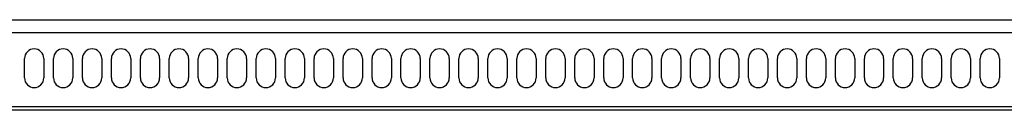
# Model space of a CAD drawing. Extents: x -4139 to -1089, y -1564 to 1941.
# Tile 98 of 160: x -3037 to -2884, y 1243 to 1257. Entities that reach past the tile are written whole.
import ezdxf

# ---------------------------------------------------------------- set-up
doc = ezdxf.new("R2010")
doc.units = 0
doc.header["$LTSCALE"] = 23.1
doc.layers.add('SE5M-TOP-COVER-P1-A__4_1_1', color=7, linetype='CONTINUOUS')
doc.layers.add('SE5M_TOP_A_3_1_1_AM_0', color=7, linetype='CONTINUOUS')

msp = doc.modelspace()

# ---------------------------------------------------------------- linework, layer by layer
at = {"layer": 'SE5M-TOP-COVER-P1-A__4_1_1', "color": 2}
msp.add_line((-2853.66, 1242.52), (-3332.89, 1242.52), dxfattribs=at)
at = {"layer": 'SE5M-TOP-COVER-P1-A__4_1_1', "color": 7}
msp.add_line((-2852.69, 1243.02), (-3332.39, 1243.02), dxfattribs=at)
at = {"layer": 'SE5M_TOP_A_3_1_1_AM_0', "color": 7}
for p, q in [((-3285.89, 1256.52), (-2784.89, 1256.52)), ((-3036.14, 1247.52), (-3036.14, 1250.52)), ((-3033.14, 1250.52), (-3033.14, 1247.52)), ((-3031.64, 1247.52), (-3031.64, 1250.52)), ((-3028.64, 1250.52), (-3028.64, 1247.52)), ((-3027.14, 1247.52), (-3027.14, 1250.52)), ((-3024.14, 1250.52), (-3024.14, 1247.52)), ((-3022.64, 1247.52), (-3022.64, 1250.52)), ((-3019.64, 1250.52), (-3019.64, 1247.52)), ((-3018.14, 1247.52), (-3018.14, 1250.52)), ((-3015.14, 1250.52), (-3015.14, 1247.52)), ((-3013.64, 1247.52), (-3013.64, 1250.52)), ((-3010.64, 1250.52), (-3010.64, 1247.52)), ((-3009.14, 1247.52), (-3009.14, 1250.52)), ((-3006.14, 1250.52), (-3006.14, 1247.52)), ((-3004.64, 1247.52), (-3004.64, 1250.52)), ((-3001.64, 1250.52), (-3001.64, 1247.52)), ((-3000.14, 1247.52), (-3000.14, 1250.52)), ((-2997.14, 1250.52), (-2997.14, 1247.52)), ((-2995.64, 1247.52), (-2995.64, 1250.52)), ((-2992.64, 1250.52), (-2992.64, 1247.52)), ((-2991.14, 1247.52), (-2991.14, 1250.52)), ((-2988.14, 1250.52), (-2988.14, 1247.52)), ((-2986.64, 1247.52), (-2986.64, 1250.52)), ((-2983.64, 1250.52), (-2983.64, 1247.52)), ((-2982.14, 1247.52), (-2982.14, 1250.52)), ((-2979.14, 1250.52), (-2979.14, 1247.52)), ((-2977.64, 1247.52), (-2977.64, 1250.52)), ((-2974.64, 1250.52), (-2974.64, 1247.52)), ((-2973.14, 1247.52), (-2973.14, 1250.52)), ((-2970.14, 1250.52), (-2970.14, 1247.52)), ((-2968.64, 1247.52), (-2968.64, 1250.52)), ((-2965.64, 1250.52), (-2965.64, 1247.52)), ((-2964.14, 1247.52), (-2964.14, 1250.52)), ((-2961.14, 1250.52), (-2961.14, 1247.52)), ((-2959.64, 1247.52), (-2959.64, 1250.52)), ((-2956.64, 1250.52), (-2956.64, 1247.52)), ((-2955.14, 1247.52), (-2955.14, 1250.52)), ((-2952.14, 1250.52), (-2952.14, 1247.52)), ((-2950.64, 1247.52), (-2950.64, 1250.52)), ((-2947.64, 1250.52), (-2947.64, 1247.52)), ((-2946.14, 1247.52), (-2946.14, 1250.52)), ((-2943.14, 1250.52), (-2943.14, 1247.52)), ((-2941.64, 1247.52), (-2941.64, 1250.52)), ((-2938.64, 1250.52), (-2938.64, 1247.52)), ((-2937.14, 1247.52), (-2937.14, 1250.52)), ((-2934.14, 1250.52), (-2934.14, 1247.52)), ((-2932.64, 1247.52), (-2932.64, 1250.52)), ((-2929.64, 1250.52), (-2929.64, 1247.52)), ((-2928.14, 1247.52), (-2928.14, 1250.52)), ((-2925.14, 1250.52), (-2925.14, 1247.52)), ((-2923.64, 1247.52), (-2923.64, 1250.52)), ((-2920.64, 1250.52), (-2920.64, 1247.52)), ((-2919.14, 1247.52), (-2919.14, 1250.52)), ((-2916.14, 1250.52), (-2916.14, 1247.52)), ((-2914.64, 1247.52), (-2914.64, 1250.52)), ((-2911.64, 1250.52), (-2911.64, 1247.52)), ((-2910.14, 1247.52), (-2910.14, 1250.52)), ((-2907.14, 1250.52), (-2907.14, 1247.52)), ((-2905.64, 1247.52), (-2905.64, 1250.52)), ((-2902.64, 1250.52), (-2902.64, 1247.52)), ((-2901.14, 1247.52), (-2901.14, 1250.52)), ((-2898.14, 1250.52), (-2898.14, 1247.52)), ((-2896.64, 1247.52), (-2896.64, 1250.52)), ((-2893.64, 1250.52), (-2893.64, 1247.52)), ((-2892.14, 1247.52), (-2892.14, 1250.52)), ((-2889.14, 1250.52), (-2889.14, 1247.52)), ((-2887.64, 1247.52), (-2887.64, 1250.52)), ((-2884.64, 1250.52), (-2884.64, 1247.52))]:
    msp.add_line(p, q, dxfattribs=at)
at = {"layer": 'SE5M_TOP_A_3_1_1_AM_0', "color": 2}
msp.add_line((-2784.39, 1254.52), (-3286.39, 1254.52), dxfattribs=at)
at = {"layer": 'SE5M_TOP_A_3_1_1_AM_0', "color": 7}
for centre, start, end in [((-3034.64, 1250.52), 0, 180), ((-3030.14, 1250.52), 0, 180), ((-3025.64, 1250.52), 0, 180), ((-3021.14, 1250.52), 0, 180), ((-3016.64, 1250.52), 0, 180), ((-3012.14, 1250.52), 0, 180), ((-3007.64, 1250.52), 0, 180), ((-3003.14, 1250.52), 0, 180), ((-2998.64, 1250.52), 0, 180), ((-2994.14, 1250.52), 0, 180), ((-2989.64, 1250.52), 0, 180), ((-2985.14, 1250.52), 0, 180), ((-2980.64, 1250.52), 0, 180), ((-2976.14, 1250.52), 0, 180), ((-2971.64, 1250.52), 0, 180), ((-2967.14, 1250.52), 0, 180), ((-2962.64, 1250.52), 0, 180), ((-2958.14, 1250.52), 0, 180), ((-2953.64, 1250.52), 0, 180), ((-2949.14, 1250.52), 0, 180), ((-2944.64, 1250.52), 0, 180), ((-2940.14, 1250.52), 0, 180), ((-2935.64, 1250.52), 0, 180), ((-2931.14, 1250.52), 0, 180), ((-2926.64, 1250.52), 0, 180), ((-2922.14, 1250.52), 0, 180), ((-2917.64, 1250.52), 0, 180), ((-2913.14, 1250.52), 0, 180), ((-2908.64, 1250.52), 0, 180), ((-2904.14, 1250.52), 0, 180), ((-2899.64, 1250.52), 0, 180), ((-2895.14, 1250.52), 0, 180), ((-2890.64, 1250.52), 0, 180), ((-2886.14, 1250.52), 0, 180), ((-3034.64, 1247.52), 180, 360), ((-3030.14, 1247.52), 180, 360), ((-3025.64, 1247.52), 180, 360), ((-3021.14, 1247.52), 180, 360), ((-3016.64, 1247.52), 180, 360), ((-3012.14, 1247.52), 180, 360), ((-3007.64, 1247.52), 180, 360), ((-3003.14, 1247.52), 180, 360), ((-2998.64, 1247.52), 180, 360), ((-2994.14, 1247.52), 180, 360), ((-2989.64, 1247.52), 180, 360), ((-2985.14, 1247.52), 180, 360), ((-2980.64, 1247.52), 180, 360), ((-2976.14, 1247.52), 180, 360), ((-2971.64, 1247.52), 180, 360), ((-2967.14, 1247.52), 180, 360), ((-2962.64, 1247.52), 180, 360), ((-2958.14, 1247.52), 180, 360), ((-2953.64, 1247.52), 180, 360), ((-2949.14, 1247.52), 180, 360), ((-2944.64, 1247.52), 180, 360), ((-2940.14, 1247.52), 180, 360), ((-2935.64, 1247.52), 180, 360), ((-2931.14, 1247.52), 180, 360), ((-2926.64, 1247.52), 180, 360), ((-2922.14, 1247.52), 180, 360), ((-2917.64, 1247.52), 180, 360), ((-2913.14, 1247.52), 180, 360), ((-2908.64, 1247.52), 180, 360), ((-2904.14, 1247.52), 180, 360), ((-2899.64, 1247.52), 180, 360), ((-2895.14, 1247.52), 180, 360), ((-2890.64, 1247.52), 180, 360), ((-2886.14, 1247.52), 180, 360)]:
    msp.add_arc(centre, 1.5, start, end, dxfattribs=at)

doc.saveas('drawing.dxf')
